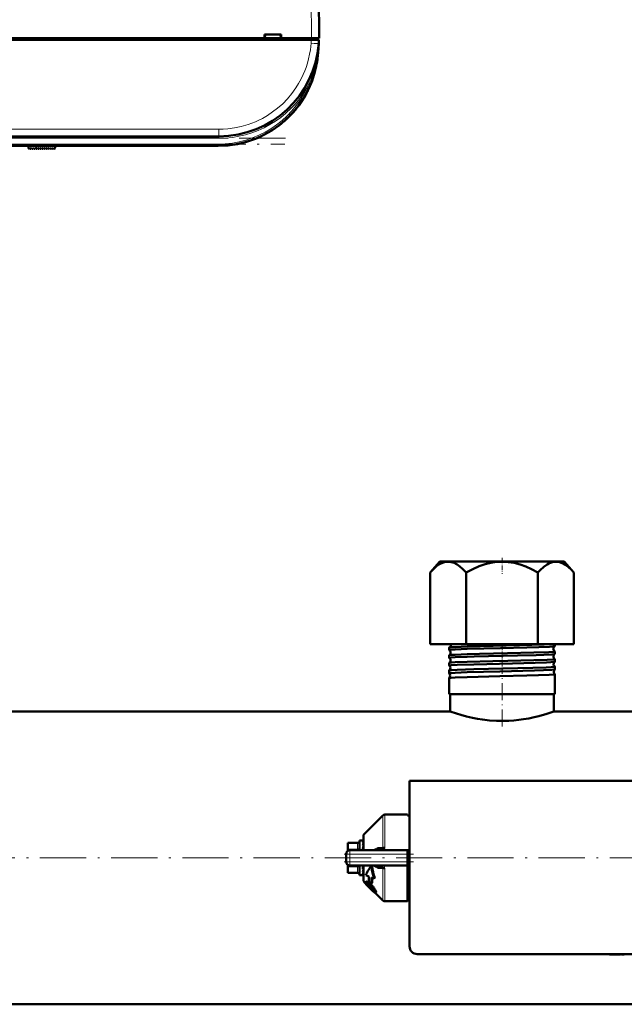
# Model space of a CAD drawing. Extents: x -1438 to 1837, y -1673 to 612.
# Tile 3 of 95: x 12 to 169, y -1668 to -1412. Entities that reach past the tile are written whole.
import ezdxf

# ---------------------------------------------------------------- set-up
doc = ezdxf.new("R2010")
doc.units = 0
doc.linetypes.add('DASHDOT', pattern=[18.5, 12, -3, 0.5, -3])

msp = doc.modelspace()

# ---------------------------------------------------------------- linework, layer by layer
at = {"color": 7, "lineweight": 18}
for p, q in [((86.91, -1345.02), (87.29, -1417.07)), ((87.2, -1418.38), (87.27, -1417.47)), ((87.3, -1417.07), (87.3, -1417.47)), ((89.2, -1418.43), (89.2, -1418.38)), ((86.21, -1429.83), (86.53, -1429.98)), ((86.53, -1429.98), (86.66, -1430.04)), ((-109.68, -1440.71), (63.26, -1440.71)), ((63.26, -1440.71), (63.26, -1442.57)), ((63.26, -1443.07), (-109.68, -1443.07)), ((63.26, -1443.07), (63.26, -1442.57)), ((-109.51, -1444.57), (63.09, -1444.57)), ((15.86, -1445.8), (15.8, -1445.07)), ((63.09, -1444.57), (63.09, -1445.07)), ((105.83, -1627.53), (105.83, -1619.07)), ((106.33, -1618.87), (106.33, -1627.48)), ((101, -1623.91), (101, -1628.12)), ((99.29, -1626.36), (96.79, -1626.36)), ((99.29, -1626.23), (99.29, -1626.36)), ((99.29, -1627.81), (99.29, -1626.36)), ((97.29, -1629.12), (96.29, -1629.12)), ((96.79, -1627.81), (99.29, -1627.81)), ((97.29, -1629.12), (97.29, -1628.12)), ((97.29, -1629.12), (97.29, -1631.12)), ((112.29, -1629.12), (97.29, -1629.12)), ((99.29, -1627.81), (99.29, -1628.12)), ((97.29, -1631.12), (96.29, -1631.12)), ((99.29, -1632.43), (96.79, -1632.43)), ((97.29, -1631.12), (112.29, -1631.12)), ((97.29, -1632.12), (97.29, -1631.12)), ((99.29, -1632.12), (99.29, -1632.43)), ((99.29, -1633.87), (99.29, -1632.43)), ((101, -1636.33), (101, -1632.12)), ((105.83, -1641.16), (105.83, -1632.7)), ((106.33, -1632.75), (106.33, -1641.37)), ((96.79, -1633.87), (99.29, -1633.87)), ((99.29, -1633.87), (99.29, -1634)), ((101.76, -1636.27), (101.6, -1636.42)), ((101.76, -1636.79), (101.67, -1636.88)), ((101.94, -1637), (101.8, -1637.14)), ((102.25, -1637.38), (102.11, -1637.53)), ((102.52, -1636.76), (102.36, -1636.91)), ((102.7, -1637.85), (102.55, -1638)), ((103.3, -1637.57), (103.14, -1637.73)), ((103.13, -1638.27), (102.98, -1638.41)), ((103.59, -1638.7), (103.48, -1638.81)), ((103.85, -1638.37), (103.7, -1638.52)), ((104.07, -1638.91), (103.92, -1639.06))]:
    msp.add_line(p, q, dxfattribs=at)
at = {"color": 7, "lineweight": 50}
for p, q in [((88.91, -1345.02), (89.29, -1417.07)), ((87.27, -1417.47), (-133.69, -1417.47)), ((-19.56, -1417.07), (75.14, -1417.07)), ((75.14, -1417.07), (75.14, -1416.07)), ((75.14, -1416.07), (79.44, -1416.07)), ((75.14, -1417.07), (75.23, -1417.07)), ((75.19, -1417.07), (79.39, -1417.07)), ((75.29, -1416.07), (75.23, -1417.07)), ((75.29, -1416.07), (75.23, -1417.07)), ((79.35, -1417.07), (75.23, -1417.07)), ((79.29, -1416.07), (79.36, -1417.07)), ((79.36, -1417.07), (79.44, -1417.07)), ((79.44, -1416.07), (79.44, -1417.07)), ((79.44, -1417.07), (87.29, -1417.07)), ((87.27, -1417.47), (89.26, -1417.47)), ((87.29, -1417.07), (89.29, -1417.07)), ((87.3, -1417.07), (88.99, -1417.07)), ((88.99, -1417.47), (88.99, -1417.07)), ((89.26, -1417.47), (89.2, -1418.38)), ((89.2, -1418.38), (89.02, -1420.88)), ((87.41, -1428.24), (87.41, -1428.25)), ((87.41, -1428.24), (87.41, -1428.25)), ((86.13, -1431.11), (86.28, -1430.82)), ((86.13, -1431.11), (86.18, -1431.02)), ((80.8, -1438.1), (80.82, -1438.08)), ((79.22, -1439.46), (79.28, -1439.41)), ((79.22, -1439.46), (79.22, -1439.46)), ((79.36, -1439.35), (79.23, -1439.45)), ((79.42, -1439.29), (79.43, -1439.29)), ((63.26, -1442.57), (-109.68, -1442.57)), ((63.09, -1445.07), (-109.51, -1445.07)), ((13.84, -1445.65), (13.79, -1445.07)), ((14.01, -1445.72), (14.16, -1445.57)), ((14.16, -1445.57), (14.3, -1445.77)), ((14.46, -1445.78), (14.67, -1445.57)), ((14.67, -1445.57), (14.81, -1445.77)), ((14.97, -1445.78), (15.18, -1445.57)), ((15.18, -1445.57), (15.32, -1445.77)), ((15.48, -1445.78), (15.69, -1445.57)), ((15.69, -1445.57), (15.83, -1445.77)), ((16.2, -1445.57), (15.99, -1445.78)), ((16.34, -1445.77), (16.2, -1445.57)), ((16.71, -1445.57), (16.5, -1445.78)), ((16.85, -1445.77), (16.71, -1445.57)), ((17.22, -1445.57), (17.01, -1445.78)), ((17.36, -1445.77), (17.22, -1445.57)), ((17.73, -1445.57), (17.52, -1445.78)), ((17.87, -1445.77), (17.73, -1445.57)), ((18.24, -1445.57), (18.03, -1445.78)), ((18.38, -1445.77), (18.24, -1445.57)), ((18.75, -1445.57), (18.54, -1445.78)), ((18.89, -1445.77), (18.75, -1445.57)), ((19.26, -1445.57), (19.05, -1445.78)), ((19.4, -1445.77), (19.26, -1445.57)), ((19.77, -1445.57), (19.56, -1445.78)), ((19.91, -1445.77), (19.77, -1445.57)), ((20.28, -1445.57), (20.07, -1445.78)), ((20.42, -1445.76), (20.28, -1445.57)), ((20.75, -1445.57), (20.58, -1445.77)), ((20.79, -1445.07), (20.75, -1445.57)), ((120.66, -1553.07), (118.11, -1555.93)), ((150.94, -1553.07), (120.66, -1553.07)), ((152.92, -1553.07), (150.94, -1553.07)), ((152.92, -1553.07), (155.47, -1555.93)), ((118.11, -1574.57), (118.11, -1555.93)), ((127.45, -1574.57), (127.45, -1555.93)), ((146.13, -1574.57), (146.13, -1555.93)), ((155.47, -1574.57), (155.47, -1555.93)), ((118.11, -1574.57), (127.45, -1574.57)), ((123.03, -1576.09), (123.03, -1575.45)), ((127.45, -1574.57), (146.13, -1574.57)), ((146.13, -1574.57), (155.47, -1574.57)), ((150.55, -1575.08), (150.55, -1574.57)), ((150.55, -1577.1), (150.55, -1576.45)), ((123.03, -1578.11), (123.03, -1577.44)), ((150.55, -1579.12), (150.55, -1578.43)), ((123.03, -1580.13), (123.03, -1579.42)), ((123.03, -1582.15), (123.03, -1581.4)), ((150.55, -1581.14), (150.55, -1580.41)), ((123.03, -1587.57), (123.03, -1583.38)), ((150.55, -1587.57), (150.55, -1582.39)), ((123.61, -1587.57), (123.03, -1587.57)), ((123.34, -1592.07), (123.34, -1587.57)), ((150.55, -1587.57), (123.61, -1587.57)), ((150.24, -1592.07), (150.24, -1587.57)), ((123.34, -1592.07), (0.94, -1592.07)), ((272.64, -1592.07), (150.24, -1592.07)), ((196.79, -1610.12), (112.79, -1610.12)), ((112.79, -1610.12), (112.79, -1653.12)), ((101, -1623.91), (105.83, -1619.07)), ((106.33, -1618.87), (112.29, -1618.87)), ((112.29, -1619.05), (112.29, -1618.87)), ((112.79, -1619.05), (112.29, -1619.05)), ((100.79, -1628.12), (100.79, -1624.4)), ((96.79, -1626.23), (96.79, -1626.36)), ((99.29, -1626.23), (96.79, -1626.23)), ((96.79, -1627.81), (96.79, -1626.36)), ((99.79, -1625.62), (99.79, -1628.12)), ((100.62, -1625.62), (99.79, -1625.62)), ((100.61, -1625.62), (100.62, -1625.62)), ((100.79, -1625.62), (100.61, -1625.62)), ((100.79, -1625.77), (100.61, -1625.77)), ((100.79, -1626.19), (100.61, -1626.19)), ((100.79, -1626.86), (100.61, -1626.86)), ((100.79, -1627.27), (100.77, -1627.73)), ((100.79, -1626.58), (100.78, -1626.86)), ((100.79, -1626.66), (100.78, -1626.86)), ((100.78, -1626.71), (100.79, -1626.73)), ((100.78, -1627.51), (100.79, -1627.57)), ((104.43, -1627.55), (105.83, -1627.53)), ((96.29, -1631.12), (96.29, -1629.12)), ((96.44, -1628.59), (96.45, -1628.57)), ((96.79, -1627.81), (96.79, -1628.25)), ((97.29, -1628.12), (112.29, -1628.12)), ((100.79, -1627.73), (100.61, -1627.73)), ((100.74, -1628.12), (100.79, -1627.84)), ((100.79, -1628.05), (100.79, -1628.12)), ((104.63, -1628.12), (104.61, -1628.12)), ((112.29, -1628.12), (112.29, -1629.12)), ((112.29, -1628.12), (112.79, -1628.12)), ((112.29, -1629.12), (112.29, -1631.12)), ((96.44, -1631.64), (96.45, -1631.65)), ((96.79, -1632.06), (96.79, -1631.98)), ((96.79, -1632.43), (96.79, -1632.06)), ((96.79, -1633.87), (96.79, -1632.43)), ((97.29, -1632.12), (112.29, -1632.12)), ((99.79, -1632.12), (99.79, -1632.37)), ((99.79, -1632.37), (99.79, -1634.62)), ((100.75, -1632.37), (100.79, -1632.18)), ((100.79, -1632.72), (100.76, -1632.33)), ((100.79, -1632.6), (100.77, -1632.27)), ((100.79, -1635.83), (100.79, -1632.12)), ((103.1, -1632.36), (102.86, -1632.12)), ((105.83, -1632.7), (104.43, -1632.69)), ((104.63, -1632.12), (104.61, -1632.12)), ((105.83, -1632.7), (105.83, -1632.66)), ((112.29, -1631.12), (112.29, -1632.12)), ((112.29, -1641.37), (112.29, -1632.12)), ((96.79, -1633.87), (96.79, -1634)), ((99.29, -1634), (96.79, -1634)), ((100.72, -1634.62), (99.79, -1634.62)), ((100.79, -1633.01), (100.61, -1633.01)), ((100.79, -1633.78), (100.61, -1633.78)), ((100.79, -1634.31), (100.61, -1634.31)), ((100.79, -1634.59), (100.61, -1634.59)), ((100.79, -1633.3), (100.78, -1633.14)), ((100.79, -1633.39), (100.78, -1633.16)), ((102.2, -1634.95), (101.4, -1634.64)), ((102.93, -1635.22), (103.57, -1635.46)), ((103.76, -1635.28), (103.57, -1635.46)), ((101.39, -1636.72), (101, -1636.33)), ((101.53, -1636.29), (101.38, -1636.44)), ((101.68, -1637.16), (101.66, -1637.18)), ((101.69, -1637.17), (101.66, -1637.18)), ((101.8, -1637.14), (101.67, -1636.88)), ((102.91, -1636.73), (102.2, -1636.22)), ((102.7, -1637.85), (102.72, -1637.87)), ((103.07, -1636.57), (102.91, -1636.73)), ((102.57, -1638.02), (102.55, -1638)), ((103.48, -1638.81), (102.98, -1638.41)), ((103.13, -1638.27), (103.55, -1638.63)), ((105.83, -1641.16), (103.87, -1639.2)), ((104.06, -1639.04), (103.91, -1639.18)), ((112.29, -1638.64), (112.29, -1638.87)), ((112.76, -1638.64), (112.29, -1638.64)), ((106.33, -1641.37), (112.29, -1641.37)), ((112.79, -1641.19), (112.29, -1641.19)), ((114.79, -1655.12), (194.79, -1655.12)), ((164.72, -1655.12), (164.72, -1655.22)), ((166.22, -1655.22), (164.72, -1655.22)), ((166.22, -1655.12), (166.22, -1655.22)), ((166.22, -1655.22), (167.58, -1655.22)), ((167.58, -1655.12), (167.58, -1655.22)), ((167.79, -1655.22), (167.79, -1655.12)), ((167.79, -1655.22), (168.55, -1655.22)), ((416.79, -1668.17), (-143.21, -1668.17))]:
    msp.add_line(p, q, dxfattribs=at)
at = {"color": 7, "linetype": 'DASHDOT', "lineweight": 18, "ltscale": 0.012015}
msp.add_line((87.3, -1417.03), (87.3, -1417.51), dxfattribs=at)
at = {"color": 7, "linetype": 'DASHDOT', "lineweight": 18}
for p, q in [((80.56, -1443.07), (-126.98, -1443.07)), ((-126.77, -1444.57), (80.35, -1444.57)), ((472.79, -1630.12), (-199.21, -1630.12))]:
    msp.add_line(p, q, dxfattribs=at)
at = {"color": 7, "linetype": 'DASHDOT', "lineweight": 18, "ltscale": 0.028003}
msp.add_line((15.87, -1445.92), (15.78, -1444.8), dxfattribs=at)
at = {"color": 7, "linetype": 'DASHDOT', "lineweight": 18, "ltscale": 0.103619}
msp.add_line((136.79, -1552.14), (136.79, -1556.28), dxfattribs=at)
at = {"color": 7, "linetype": 'DASHDOT', "lineweight": 18, "ltscale": 0.042801}
msp.add_line((136.79, -1576.14), (136.79, -1574.42), dxfattribs=at)
at = {"color": 7, "linetype": 'DASHDOT', "lineweight": 18, "ltscale": 0.047443}
msp.add_line((136.79, -1578.17), (136.79, -1576.27), dxfattribs=at)
at = {"color": 7, "linetype": 'DASHDOT', "lineweight": 18, "ltscale": 0.048502}
msp.add_line((136.79, -1580.19), (136.79, -1578.25), dxfattribs=at)
at = {"color": 7, "linetype": 'DASHDOT', "lineweight": 18, "ltscale": 0.049722}
msp.add_line((136.79, -1582.22), (136.79, -1580.23), dxfattribs=at)
at = {"color": 7, "linetype": 'DASHDOT', "lineweight": 18, "ltscale": 0.37103}
msp.add_line((136.79, -1595.98), (136.79, -1581.14), dxfattribs=at)
at = {"color": 7, "linetype": 'DASHDOT', "lineweight": 18, "ltscale": 0.45}
msp.add_line((95.79, -1629.12), (113.79, -1629.12), dxfattribs=at)
at = {"color": 7, "linetype": 'DASHDOT', "lineweight": 18, "ltscale": 0.060016}
msp.add_line((97.29, -1628.92), (97.29, -1631.32), dxfattribs=at)
at = {"color": 7, "linetype": 'DASHDOT', "lineweight": 18, "ltscale": 0.450015}
msp.add_line((113.79, -1631.12), (95.79, -1631.12), dxfattribs=at)
at = {"color": 7, "lineweight": 18}
for points in [[(63.26, -1440.71), (64.4, -1440.68), (65.57, -1440.6), (67.29, -1440.37), (69.04, -1440), (70.89, -1439.46), (71.82, -1439.13), (72.74, -1438.76), (73.65, -1438.34), (74.55, -1437.89), (75.9, -1437.11), (77.22, -1436.23), (78.49, -1435.26), (79.83, -1434.07), (81.09, -1432.78), (82.24, -1431.4), (83.27, -1429.96), (83.98, -1428.82), (84.62, -1427.65), (85.19, -1426.46), (85.57, -1425.56), (85.91, -1424.66), (86.27, -1423.52), (86.58, -1422.39), (86.83, -1421.23), (87.02, -1420.08), (87.2, -1418.38)], [(103.46, -1628.12), (103.72, -1627.84), (104.02, -1627.65), (104.22, -1627.58), (104.43, -1627.55)], [(106.1, -1628.12), (106.24, -1627.89), (106.32, -1627.62), (106.33, -1627.48)], [(104.43, -1632.69), (104.17, -1632.64), (103.92, -1632.53), (103.67, -1632.35), (103.46, -1632.12)], [(105.83, -1632.66), (105.81, -1632.55), (105.7, -1632.41)]]:
    msp.add_lwpolyline(points, dxfattribs=at)
at = {"color": 7, "lineweight": 50}
for points in [[(118.11, -1555.93), (118.99, -1555.02), (119.81, -1554.31), (120.59, -1553.78), (121.33, -1553.41), (122.09, -1553.19), (122.84, -1553.13), (123.58, -1553.22), (124.35, -1553.46), (125.13, -1553.88), (125.86, -1554.4), (126.63, -1555.08), (127.45, -1555.93)], [(127.45, -1555.93), (129.21, -1555.02), (130.86, -1554.31), (132.41, -1553.78), (133.9, -1553.41), (135.41, -1553.19), (136.91, -1553.13), (138.4, -1553.22), (139.93, -1553.46), (141.5, -1553.88), (142.95, -1554.4), (144.49, -1555.08), (146.13, -1555.93)], [(150.99, -1553.13), (150.46, -1553.14), (149.91, -1553.24), (149.37, -1553.41), (148.95, -1553.6), (148.52, -1553.84), (147.63, -1554.48), (146.67, -1555.36), (146.13, -1555.93)], [(150.99, -1553.13), (151.71, -1553.24), (152.45, -1553.5), (153.2, -1553.91), (154, -1554.49), (154.84, -1555.26), (155.47, -1555.93)], [(123.03, -1576.09), (123.03, -1576.08), (123.04, -1576.08), (123.05, -1576.07), (123.1, -1576.06), (123.61, -1575.99)], [(123.05, -1575.44), (123.15, -1575.41), (123.61, -1575.36)], [(123.61, -1575.36), (124.61, -1575.3), (127.71, -1575.19), (134.48, -1575.01), (141.33, -1574.85), (147.7, -1574.67), (149.78, -1574.57)], [(123.61, -1575.99), (124.6, -1575.93), (127.71, -1575.81), (136.39, -1575.59), (143.23, -1575.43), (146.38, -1575.34), (149.16, -1575.22), (150.05, -1575.17), (150.44, -1575.12), (150.53, -1575.1)], [(123.61, -1577.35), (124.61, -1577.29), (127.72, -1577.17), (130.95, -1577.08), (138.22, -1576.91), (145.09, -1576.74), (148.92, -1576.6), (150.08, -1576.53), (150.5, -1576.47), (150.53, -1576.46), (150.54, -1576.46), (150.55, -1576.45), (150.55, -1576.45)], [(123.03, -1578.11), (123.03, -1578.1), (123.04, -1578.1), (123.05, -1578.09), (123.09, -1578.08), (123.61, -1578.01)], [(123.05, -1577.42), (123.15, -1577.4), (123.61, -1577.35)], [(123.61, -1578.01), (124.6, -1577.95), (127.71, -1577.83), (129.53, -1577.78), (140.83, -1577.51), (145.63, -1577.38), (147.64, -1577.31), (149.7, -1577.21), (150.45, -1577.13), (150.54, -1577.11)], [(123.61, -1579.33), (124.6, -1579.27), (127.71, -1579.15), (134.38, -1578.98), (138.28, -1578.89), (145.07, -1578.72), (148.49, -1578.6), (150.07, -1578.51), (150.47, -1578.46), (150.53, -1578.45), (150.55, -1578.44), (150.55, -1578.43), (150.55, -1578.43)], [(123.03, -1580.13), (123.03, -1580.12), (123.04, -1580.12), (123.05, -1580.11), (123.1, -1580.09), (123.61, -1580.03)], [(123.04, -1579.41), (123.06, -1579.4), (123.14, -1579.38), (123.61, -1579.33)], [(123.04, -1581.39), (123.06, -1581.38), (123.13, -1581.36), (123.61, -1581.31)], [(123.61, -1580.03), (125.14, -1579.95), (129.46, -1579.8), (139.53, -1579.56), (145.44, -1579.4), (148.36, -1579.3), (149.44, -1579.25), (150.37, -1579.17), (150.51, -1579.14), (150.54, -1579.13)], [(123.61, -1581.31), (125.14, -1581.22), (129.47, -1581.08), (140.86, -1580.81), (144.8, -1580.71), (148.29, -1580.59), (149.53, -1580.53), (150.43, -1580.45), (150.51, -1580.43), (150.54, -1580.42), (150.55, -1580.42), (150.55, -1580.41), (150.55, -1580.41)], [(123.61, -1582.06), (124.61, -1581.99), (127.72, -1581.87), (136.22, -1581.66), (145.21, -1581.43), (147.57, -1581.35), (149.7, -1581.25), (150.41, -1581.18), (150.52, -1581.16), (150.54, -1581.15)], [(123.03, -1582.15), (123.03, -1582.15), (123.04, -1582.14), (123.05, -1582.13), (123.1, -1582.12), (123.61, -1582.06)], [(123.04, -1583.37), (123.06, -1583.36), (123.13, -1583.34), (123.61, -1583.29)], [(123.61, -1583.29), (124.61, -1583.22), (127.72, -1583.11), (136.23, -1582.9), (143.24, -1582.73), (146.31, -1582.64), (149.05, -1582.54), (150.07, -1582.47), (150.38, -1582.44), (150.53, -1582.41), (150.54, -1582.4), (150.55, -1582.39), (150.55, -1582.39), (150.55, -1582.39)], [(150.24, -1592.07), (148.44, -1592.66), (146.38, -1593.26), (145.15, -1593.55), (143.8, -1593.84), (142.37, -1594.09), (141.13, -1594.26), (139.85, -1594.39), (138.56, -1594.48), (137.26, -1594.52), (135.37, -1594.5), (133.51, -1594.37), (131.7, -1594.16), (130.39, -1593.95), (129.14, -1593.71), (127.55, -1593.34), (126.13, -1592.96), (124.94, -1592.6), (123.34, -1592.07)], [(104.43, -1627.55), (104.39, -1627.72), (104.31, -1627.88), (104.2, -1628.01), (104.07, -1628.09), (103.94, -1628.12)], [(105.83, -1627.53), (105.83, -1627.59), (105.8, -1627.7), (105.72, -1627.8), (105.61, -1627.89), (105.34, -1628.01), (105.11, -1628.07), (104.63, -1628.12)], [(102.85, -1632.12), (102.97, -1633.26), (103.22, -1634.38), (103.57, -1635.46)], [(103.1, -1632.36), (103.23, -1633.36), (103.45, -1634.33), (103.76, -1635.28)], [(104.43, -1632.69), (104.39, -1632.51), (104.31, -1632.35), (104.2, -1632.22), (104.07, -1632.14), (103.94, -1632.12)], [(101.02, -1636.35), (101.11, -1636.54), (101.3, -1636.78), (101.66, -1637.18)], [(101.35, -1636.58), (101.35, -1636.47), (101.38, -1636.44)], [(101.85, -1637.36), (101.55, -1636.99), (101.38, -1636.7), (101.35, -1636.58)], [(101.38, -1636.44), (101.42, -1636.41), (101.54, -1636.41), (101.6, -1636.42)], [(101.53, -1636.29), (101.58, -1636.26), (101.63, -1636.25), (101.76, -1636.27)], [(101.6, -1636.42), (101.95, -1636.58), (102.36, -1636.91)], [(101.68, -1636.8), (101.71, -1636.79), (101.74, -1636.79), (101.83, -1636.81)], [(101.76, -1636.27), (102.02, -1636.38), (102.34, -1636.6), (102.52, -1636.76)], [(101.83, -1636.81), (101.96, -1636.87), (102.2, -1637.04), (102.35, -1637.17)], [(103.1, -1638.62), (102.45, -1637.98), (101.85, -1637.36)], [(103.6, -1638.84), (103.59, -1638.84), (103.57, -1638.85), (103.55, -1638.85), (103.48, -1638.81)], [(103.86, -1639.2), (103.79, -1639.18), (103.58, -1639.04)], [(103.7, -1638.52), (103.84, -1638.8), (103.92, -1639.06)], [(103.85, -1638.37), (104.02, -1638.74), (104.07, -1638.91)], [(103.92, -1639.06), (103.93, -1639.13), (103.93, -1639.15), (103.91, -1639.18)], [(104.07, -1638.91), (104.08, -1638.99), (104.06, -1639.03), (104.06, -1639.04)]]:
    msp.add_lwpolyline(points, dxfattribs=at)
for centre, radius, start, end in [((63.26, -1416.57), 26, 270, 356), ((63.09, -1419.07), 26, 270, 356), ((63.01, -1419.05), 26.08, 346.9169, 352.1515), ((62.78, -1419.04), 26.31, 352.5155, 355.9841), ((63.09, -1419.07), 26, 270, 344.3815), ((63.13, -1419.09), 25.95, 332.4099, 334.5584), ((63.13, -1419.09), 25.95, 332.4099, 334.5584), ((63.09, -1419.07), 26, 313.5793, 331.8315), ((63.37, -1419.38), 25.58, 311.6184, 312.943), ((13.94, -1445.65), 0.1, 185, 315), ((14.38, -1445.71), 0.1, 215, 315), ((14.89, -1445.71), 0.1, 215, 315), ((15.4, -1445.71), 0.1, 215, 315), ((15.91, -1445.71), 0.1, 215, 315), ((16.42, -1445.71), 0.1, 215, 315), ((16.93, -1445.71), 0.1, 215, 315), ((17.44, -1445.71), 0.1, 215, 315), ((17.95, -1445.71), 0.1, 215, 315), ((18.47, -1445.71), 0.1, 215, 315), ((18.98, -1445.71), 0.1, 215, 315), ((19.49, -1445.71), 0.1, 215, 315), ((20, -1445.71), 0.1, 215, 315), ((20.5, -1445.7), 0.1, 215, 319.585), ((123.06, -1575.46), 0.0278, 99.8888, 157.2501), ((123.05, -1576.08), 0.023, 198.497, 256.0469), ((122.76, -1574.77), 0.734, 293.8071, 1.6502), ((122.72, -1576.76), 0.735, 1.1927, 63.5307), ((122.75, -1574.76), 0.742, 1.3913, 15.2829), ((150.84, -1575.76), 0.734, 115.1355, 178.7909), ((150.84, -1575.77), 0.735, 178.3444, 244.8899), ((150.53, -1575.07), 0.0255, 281.9756, 339.4578), ((150.53, -1576.46), 0.0249, 20.7025, 78.1587), ((123.05, -1577.45), 0.0224, 103.8407, 161.4677), ((123.05, -1578.1), 0.0193, 194.9216, 251.8641), ((122.68, -1578.76), 0.736, 1.2379, 60.72), ((122.68, -1578.76), 0.736, 299.2564, 1.5602), ((122.72, -1576.77), 0.735, 296.4553, 1.5963), ((150.88, -1577.76), 0.735, 117.8637, 178.7498), ((150.88, -1577.77), 0.736, 178.3982, 242.1575), ((150.53, -1577.09), 0.021, 285.9649, 343.3265), ((150.53, -1578.44), 0.0204, 16.7452, 74.117), ((123.05, -1579.43), 0.0186, 108.0163, 164.9751), ((123.05, -1580.12), 0.0165, 191.922, 247.5699), ((123.05, -1581.4), 0.0159, 112.3224, 168.044), ((122.65, -1580.76), 0.737, 1.2852, 57.7422), ((122.65, -1580.76), 0.738, 302.2299, 1.5282), ((150.92, -1579.76), 0.737, 120.753, 178.7158), ((150.92, -1579.76), 0.737, 178.4427, 239.2628), ((150.95, -1581.76), 0.738, 123.782, 178.6861), ((150.53, -1579.11), 0.0178, 290.2333, 346.6242), ((150.53, -1580.41), 0.0171, 13.4089, 69.8655), ((150.54, -1581.13), 0.0155, 294.6871, 349.4179), ((123.05, -1582.15), 0.0146, 189.5149, 243.0417), ((123.05, -1583.38), 0.0139, 116.7621, 170.5487), ((122.61, -1582.76), 0.738, 1.3095, 54.6448), ((122.61, -1582.76), 0.738, 305.3337, 1.4982), ((150.95, -1581.76), 0.738, 178.4747, 236.2295), ((150.54, -1582.39), 0.0149, 10.7315, 65.4101), ((106.33, -1619.57), 0.7, 90, 135.0001), ((101.49, -1624.4), 0.7, 134.9999, 180), ((99.29, -1625.73), 0.5, 270, 0), ((108.35, -1628.78), 7.97, 161.514, 166.0431), ((121.41, -1631.99), 21.23, 166.2469, 168.4153), ((102.63, -1626.87), 2.12, 149.937, 161.4377), ((97.29, -1629.12), 1, 90, 180), ((97.3, -1629.12), 1.01, 166.244, 179.8165), ((97.29, -1631.12), 1, 180, 270), ((74.19, -1626.99), 27.1, 347.1687, 348.5557), ((104.6, -1635.15), 3.03, 82.3564, 89.3919), ((104.76, -1634.03), 1.9, 70.7218, 82.4764), ((105.08, -1633.17), 0.984, 50.4733, 72.0027), ((99.29, -1634.5), 0.5, 360, 90), ((89.75, -1630.56), 11.33, 343.5128, 347.0112), ((97.45, -1632.85), 3.49, 335.1832, 343.3292), ((100.72, -1634.46), 0.155, 270.6792, 298.2527), ((128.37, -1635.52), 26.18, 178.7392, 181.523), ((130.99, -1636.24), 28.08, 177.9317, 181.0127), ((130.9, -1636.4), 27.82, 177.7164, 180.3616), ((101.49, -1635.83), 0.7, 180, 225), ((101.75, -1636.86), 0.0844, 142.2281, 195.7671), ((105.19, -1634.71), 4.18, 215.657, 222.4501), ((102.74, -1636.42), 0.981, 203.2204, 215.8096), ((105.31, -1634.6), 4.13, 215.4797, 222.3545), ((110.39, -1630.09), 11.13, 221.9286, 225.2511), ((110.47, -1630.01), 11.04, 221.8785, 225.2264), ((97.98, -1642), 6.52, 42.4528, 47.9041), ((97.43, -1642.41), 7.39, 39.3275, 48.0594), ((97.7, -1642.12), 7.21, 39.1321, 48.0819), ((113.72, -1626.87), 15.56, 224.9836, 227.0806), ((97.37, -1642.67), 7.42, 39.484, 43.089), ((98.93, -1641.26), 5.5, 29.9208, 40.0187), ((99.13, -1641.05), 5.42, 29.6206, 39.8675), ((113.77, -1626.82), 15.84, 224.9939, 227.0554), ((98.78, -1641.52), 5.6, 35.2108, 39.5692), ((107.98, -1633.56), 7.03, 226.012, 231.2417), ((101.16, -1639.87), 2.7, 28.5022, 35.6368), ((102.89, -1638.95), 0.739, 13.9092, 29.7326), ((103.53, -1638.8), 0.0808, 328.1442, 19.7741), ((103.87, -1639.14), 0.0613, 264.0848, 312.0786), ((111.79, -1638.87), 1, 1.0945, 60.0009), ((106.33, -1640.67), 0.7, 224.9999, 270), ((114.79, -1653.12), 2, 179.9994, 269.9994)]:
    msp.add_arc(centre, radius, start, end, dxfattribs=at)
at = {"color": 7, "lineweight": 18}
for centre, radius, start, end in [((38.06, -1414.8), 51.26, 353.1467, 355.997), ((63.14, -1417.82), 26, 332.501, 353.1573), ((63.09, -1419.07), 25.5, 270, 335.0403), ((63.26, -1416.57), 26.5, 270, 329.9738), ((105.26, -1632.78), 1.07, 20.5241, 38.5885), ((105.35, -1632.75), 0.975, 359.9298, 20.3824), ((113.62, -1642.46), 5.04, 99.4185, 105.2335)]:
    msp.add_arc(centre, radius, start, end, dxfattribs=at)
for centre, major_axis, ratio, start_param, end_param in [((87.2, -1418.24), (2, -0.14), 0.069587, 4.717255, 6.283185), ((88.53, -1420.85), (0.499, -0.035), 0.174703, 5.772824, 6.282083), ((99.29, -1625.93), (0.5, 0), 0.866025, 4.712389, 6.283185), ((99.29, -1627.38), (0.5, 0), 0.866025, 4.712389, 6.283185), ((99.29, -1632.86), (0.5, 0), 0.866025, 0, 1.570796), ((99.29, -1634.3), (0.5, 0), 0.866025, 0, 1.570796), ((111.79, -1638.81), (1, 0), 0.993448, 0.019286, 1.047213)]:
    msp.add_ellipse(centre, major_axis=major_axis, ratio=ratio, start_param=start_param, end_param=end_param, dxfattribs=at)
at = {"color": 7, "lineweight": 50}
for centre, major_axis, ratio, start_param, end_param in [((100.7, -1628.93), (-0.12, -3.31), 0.202133, 3.189895, 3.45), ((106.33, -1627.65), (0.7, 0), 0.234012, 1.570796, 2.356196), ((249.36, -1501.88), (148.2, 134.83), 0.055003, 2.933543, 3.01653), ((106.33, -1632.59), (-0.7, 0), 0.234017, 0.785397, 1.570796), ((100.7, -1631.29), (-0.19, -3.33), 0.196372, 0.14867, 0.408775)]:
    msp.add_ellipse(centre, major_axis=major_axis, ratio=ratio, start_param=start_param, end_param=end_param, dxfattribs=at)

doc.saveas('drawing.dxf')
